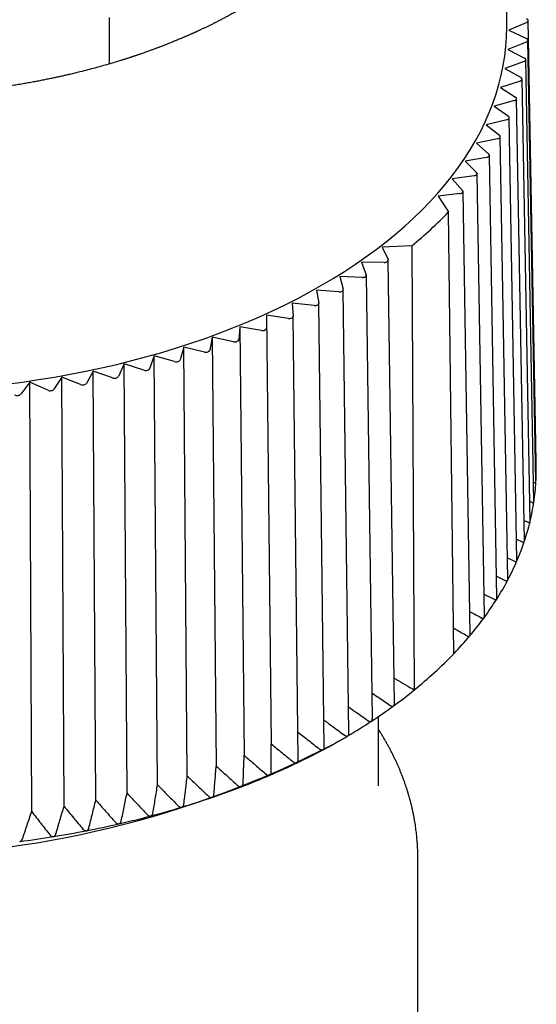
# Model space of a CAD drawing. Header units: millimetres. Extents: x 8 to 313, y 12 to 206.
# Tile 12 of 21: x 288 to 301, y 61 to 86. Entities that reach past the tile are written whole.
import ezdxf

# ---------------------------------------------------------------- set-up
doc = ezdxf.new("R2010")
doc.units = ezdxf.units.MM

msp = doc.modelspace()

# ---------------------------------------------------------------- linework, layer by layer
at = {"color": 7, "linetype": 'Continuous', "lineweight": 30}
for p, q in [((299.887, 85.692), (299.829, 91.166)), ((289.818, 85.886), (289.816, 84.71)), ((300.395, 85.766), (299.943, 85.565)), ((299.943, 85.565), (300.39, 85.36)), ((300.635, 74.628), (300.434, 85.813)), ((300.628, 74.125), (300.427, 85.316)), ((300.384, 85.267), (299.915, 85.08)), ((299.915, 85.08), (300.342, 84.862)), ((300.576, 73.623), (300.376, 84.819)), ((300.328, 84.77), (299.843, 84.597)), ((299.843, 84.597), (300.25, 84.366)), ((300.478, 73.124), (300.28, 84.325)), ((300.227, 84.274), (299.727, 84.116)), ((299.727, 84.116), (300.112, 83.873)), ((300.335, 72.628), (300.138, 83.835)), ((300.082, 83.782), (299.567, 83.64)), ((299.567, 83.64), (299.93, 83.385)), ((300.148, 72.137), (299.953, 83.349)), ((299.892, 83.295), (299.365, 83.169)), ((299.365, 83.169), (299.704, 82.904)), ((299.916, 71.654), (299.724, 82.87)), ((299.658, 82.815), (299.12, 82.704)), ((299.12, 82.704), (299.435, 82.43)), ((299.38, 82.343), (298.834, 82.248)), ((299.64, 71.178), (299.452, 82.398)), ((298.834, 82.248), (299.123, 81.964)), ((299.061, 81.879), (298.506, 81.801)), ((299.322, 70.711), (299.137, 81.936)), ((298.506, 81.801), (298.77, 81.509)), ((298.699, 81.426), (298.148, 81.366)), ((298.148, 81.366), (298.416, 80.963)), ((298.961, 70.254), (298.781, 81.483)), ((298.547, 69.771), (298.416, 80.963)), ((297.483, 80.105), (296.737, 80.07)), ((297.483, 80.105), (297.548, 68.852)), ((296.737, 80.07), (296.883, 79.757)), ((296.783, 79.684), (296.213, 79.694)), ((296.213, 79.694), (296.332, 79.372)), ((297.043, 68.502), (296.886, 79.742)), ((296.226, 79.303), (295.657, 79.33)), ((295.657, 79.33), (295.747, 79.005)), ((296.485, 68.119), (296.334, 79.361)), ((295.635, 78.938), (295.07, 78.983)), ((295.07, 78.983), (295.13, 78.655)), ((295.892, 67.753), (295.749, 78.996)), ((295.012, 78.593), (294.451, 78.654)), ((294.451, 78.654), (294.482, 78.325)), ((295.266, 67.405), (295.131, 78.65)), ((294.358, 78.266), (293.804, 78.345)), ((293.804, 78.345), (293.805, 78.015)), ((293.804, 78.345), (293.919, 67.487)), ((294.61, 67.077), (294.482, 78.323)), ((293.13, 78.055), (293.1, 77.726)), ((293.676, 77.96), (293.13, 78.055)), ((293.13, 78.055), (293.237, 67.195)), ((292.43, 77.786), (292.371, 77.459)), ((292.967, 77.675), (292.43, 77.786)), ((292.43, 77.786), (292.529, 66.923)), ((291.707, 77.539), (291.618, 77.214)), ((292.233, 77.411), (291.707, 77.539)), ((291.797, 66.672), (291.707, 77.539)), ((290.198, 77.111), (290.051, 76.793)), ((290.698, 76.953), (290.198, 77.111)), ((290.271, 66.24), (290.198, 77.111)), ((290.962, 77.314), (290.844, 76.991)), ((291.476, 77.17), (290.962, 77.314)), ((291.044, 66.445), (290.962, 77.314)), ((289.416, 76.932), (289.241, 76.619)), ((289.902, 76.759), (289.416, 76.932)), ((289.481, 66.059), (289.416, 76.932)), ((287.811, 76.647), (287.579, 76.345)), ((288.261, 76.445), (287.811, 76.647)), ((287.856, 65.77), (287.811, 76.647)), ((288.62, 76.777), (288.416, 76.47)), ((289.089, 76.589), (288.62, 76.777)), ((288.675, 65.902), (288.62, 76.777)), ((300.635, 74.628), (300.635, 74.628)), ((300.567, 74.117), (300.584, 74.11)), ((300.628, 74.123), (300.628, 74.125)), ((300.469, 73.631), (300.528, 73.606)), ((300.576, 73.617), (300.576, 73.623)), ((300.326, 73.148), (300.426, 73.105)), ((300.139, 72.67), (300.278, 72.607)), ((299.907, 72.199), (300.086, 72.114)), ((299.631, 71.735), (299.849, 71.628)), ((299.312, 71.281), (299.568, 71.15)), ((296.637, 66.421), (296.637, 68.177)), ((296.46, 68.059), (296.456, 68.056)), ((295.521, 67.489), (295.733, 67.612)), ((294.581, 67.005), (294.574, 67.002)), ((293.883, 66.689), (293.885, 66.69)), ((291.658, 65.882), (291.659, 65.882)), ((290.871, 65.659), (290.872, 65.659)), ((290.064, 65.46), (290.066, 65.46)), ((288.403, 65.136), (288.405, 65.137)), ((289.241, 65.286), (289.243, 65.286)), ((287.553, 65.013), (287.554, 65.013)), ((297.637, 60.002), (297.637, 64.59))]:
    msp.add_line(p, q, dxfattribs=at)
at = {"color": 7, "linetype": 'Continuous', "lineweight": 30, "flags": 128}
for points in [[(295.201, 79.103), (295.493, 79.277), (295.778, 79.454), (296.054, 79.636), (296.322, 79.822), (296.581, 80.012), (296.832, 80.205), (297.073, 80.403), (297.306, 80.604), (297.53, 80.808), (297.744, 81.016), (297.949, 81.227), (298.144, 81.441), (298.329, 81.658), (298.504, 81.878), (298.67, 82.1), (298.825, 82.324), (298.97, 82.551), (299.104, 82.78), (299.229, 83.011), (299.342, 83.244), (299.445, 83.478), (299.538, 83.714), (299.62, 83.951), (299.69, 84.19), (299.751, 84.429), (299.8, 84.669), (299.838, 84.91), (299.866, 85.151), (299.882, 85.393), (299.887, 85.635), (299.887, 85.692)], [(287.214, 76.6), (287.623, 76.653), (288.029, 76.713), (288.432, 76.778), (288.832, 76.85), (289.228, 76.928), (289.621, 77.011), (290.01, 77.101), (290.395, 77.197), (290.776, 77.298), (291.151, 77.405), (291.522, 77.517), (291.887, 77.635), (292.247, 77.759), (292.602, 77.888), (292.95, 78.022), (293.292, 78.162), (293.628, 78.307), (293.957, 78.456), (294.279, 78.611), (294.594, 78.77), (294.901, 78.935), (295.201, 79.103)]]:
    msp.add_lwpolyline(points, dxfattribs=at)
at = {"color": 7, "linetype": 'Continuous', "lineweight": 30}
for centre, radius, start, end in [((290.612, 88.521), 10.864, 309.2314, 315.919), ((295.052, 74.448), 5.585, 356.665, 1.8492), ((294.993, 74.452), 5.644, 351.5005, 356.6484), ((294.844, 74.475), 5.796, 346.4265, 351.4845), ((294.607, 74.533), 6.04, 341.4908, 346.4116), ((294.286, 74.64), 6.378, 336.7318, 341.4772), ((293.889, 74.811), 6.81, 332.1776, 336.7196), ((293.422, 75.058), 7.339, 327.8454, 332.1667), ((292.894, 75.39), 7.962, 323.7433, 327.8359), ((292.314, 75.815), 8.681, 319.8714, 323.735), ((291.694, 76.338), 9.492, 316.2208, 319.8641), ((290.665, 77.347), 10.933, 309.0167, 316.1337), ((289.607, 78.621), 12.589, 306.0909, 309.1096), ((288.938, 79.538), 13.724, 303.2394, 306.0861), ((288.283, 80.537), 14.918, 300.5419, 303.218), ((287.66, 81.593), 16.145, 297.9923, 300.5373), ((283.887, 89.871), 25.225, 242.5352, 297.4648), ((287.07, 82.702), 17.401, 295.5727, 297.9794), ((286.517, 83.856), 18.681, 293.228, 295.5458), ((286.016, 85.023), 19.951, 291.006, 293.2243), ((285.568, 86.189), 21.199, 288.872, 291.0024), ((285.176, 87.334), 22.41, 286.8157, 288.8686), ((284.842, 88.44), 23.565, 284.827, 286.8123), ((284.565, 89.486), 24.647, 282.897, 284.8237), ((284.343, 90.453), 25.64, 281.0171, 282.8937), ((284.05, 92.083), 27.296, 277.3763, 279.1762), ((284.173, 91.324), 26.527, 279.1793, 281.0139)]:
    msp.add_arc(centre, radius, start, end, dxfattribs=at)
for centre, ratio, start_param, end_param in [((300.334, 85.812), 0.577226, 5.369384, 7.234368), ((300.327, 85.315), 0.577226, 5.317035, 7.182019), ((300.276, 84.819), 0.577227, 5.264687, 7.12967), ((300.18, 84.325), 0.577228, 5.212338, 7.077321), ((300.038, 83.834), 0.57723, 5.159988, 7.024972), ((299.853, 83.349), 0.577233, 5.107639, 6.972622), ((299.624, 82.869), 0.577236, 5.055288, 6.920272), ((299.352, 82.398), 0.57724, 5.002938, 6.867921), ((299.037, 81.935), 0.577245, 4.950586, 6.81557), ((298.681, 81.482), 0.577249, 4.898233, 6.763217), ((296.786, 79.742), 0.577273, 4.681334, 6.546318), ((296.234, 79.36), 0.57728, 4.628976, 6.49396), ((295.649, 78.996), 0.577286, 4.576617, 6.441601), ((295.031, 78.649), 0.577293, 4.524257, 6.38924), ((294.382, 78.322), 0.577299, 4.471895, 6.336879), ((293.705, 78.015), 0.577306, 4.419533, 6.284517), ((293.001, 77.729), 0.577312, 4.367169, 6.232153), ((292.271, 77.465), 0.577317, 4.314805, 6.179788), ((291.519, 77.222), 0.577323, 4.262439, 6.127422), ((290.746, 77.003), 0.577328, 4.210072, 6.075056), ((289.146, 76.637), 0.577337, 4.105336, 5.97032), ((289.954, 76.808), 0.577333, 4.157704, 6.022688), ((287.488, 76.369), 0.577344, 4.000597, 5.865581), ((288.323, 76.49), 0.577341, 4.052967, 5.91795)]:
    msp.add_ellipse(centre, major_axis=(0.1, 0), ratio=ratio, start_param=start_param, end_param=end_param, dxfattribs=at)
for points, knots in [([(296.885, 91.225), (296.885, 91.221), (296.885, 91.215), (296.884, 91.201), (296.884, 91.185), (296.884, 91.167), (296.883, 91.147), (296.882, 91.126), (296.882, 91.103), (296.881, 91.082), (296.88, 91.062), (296.879, 91.044), (296.878, 91.029), (296.877, 91.014), (296.876, 91.003), (296.876, 90.995), (296.875, 90.989), (296.875, 90.983), (296.875, 90.979), (296.874, 90.974), (296.874, 90.969), (296.873, 90.962), (296.873, 90.953), (296.872, 90.942), (296.871, 90.93), (296.87, 90.917), (296.869, 90.905), (296.867, 90.886), (296.865, 90.862), (296.862, 90.835), (296.86, 90.813), (296.858, 90.794), (296.856, 90.777), (296.854, 90.762), (296.852, 90.75), (296.851, 90.74), (296.85, 90.733), (296.849, 90.727), (296.849, 90.722), (296.848, 90.717), (296.847, 90.71), (296.846, 90.702), (296.845, 90.692), (296.842, 90.678), (296.84, 90.66), (296.837, 90.639), (296.834, 90.619), (296.831, 90.599), (296.827, 90.576), (296.822, 90.549), (296.817, 90.518), (296.811, 90.489), (296.806, 90.461), (296.801, 90.436), (296.796, 90.414), (296.792, 90.395), (296.788, 90.373), (296.782, 90.351), (296.778, 90.33), (296.774, 90.313), (296.771, 90.299), (296.767, 90.286), (296.764, 90.273), (296.762, 90.263), (296.76, 90.254), (296.758, 90.247), (296.756, 90.241), (296.755, 90.235), (296.753, 90.229), (296.751, 90.22), (296.749, 90.21), (296.746, 90.199), (296.742, 90.186), (296.738, 90.171), (296.734, 90.156), (296.73, 90.14), (296.725, 90.124), (296.721, 90.108), (296.717, 90.093), (296.712, 90.078), (296.708, 90.063), (296.703, 90.047), (296.699, 90.032), (296.694, 90.017), (296.69, 90.004), (296.687, 89.993), (296.684, 89.985), (296.682, 89.979), (296.68, 89.972), (296.678, 89.966), (296.675, 89.957), (296.672, 89.947), (296.668, 89.935), (296.663, 89.921), (296.659, 89.907), (296.653, 89.892), (296.648, 89.877), (296.641, 89.856), (296.632, 89.829), (296.622, 89.801), (296.614, 89.778), (296.607, 89.761), (296.601, 89.744), (296.595, 89.728), (296.589, 89.714), (296.585, 89.702), (296.581, 89.692), (296.577, 89.683), (296.575, 89.677), (296.573, 89.672), (296.571, 89.668), (296.569, 89.662), (296.566, 89.655), (296.563, 89.646), (296.558, 89.635), (296.553, 89.622), (296.547, 89.608), (296.541, 89.593), (296.533, 89.574), (296.523, 89.55), (296.511, 89.522), (296.499, 89.494), (296.488, 89.471), (296.48, 89.452), (296.473, 89.438), (296.467, 89.424), (296.462, 89.412), (296.457, 89.402), (296.452, 89.391), (296.446, 89.38), (296.44, 89.366), (296.432, 89.349), (296.423, 89.331), (296.413, 89.311), (296.401, 89.287), (296.387, 89.257), (296.369, 89.223), (296.354, 89.194), (296.342, 89.171), (296.334, 89.155), (296.327, 89.142), (296.321, 89.132), (296.317, 89.123), (296.313, 89.117), (296.31, 89.111), (296.306, 89.104), (296.301, 89.095), (296.295, 89.084), (296.288, 89.072), (296.275, 89.048), (296.255, 89.013), (296.23, 88.968), (296.209, 88.933), (296.192, 88.905), (296.181, 88.887), (296.17, 88.869), (296.161, 88.854), (296.153, 88.841), (296.147, 88.832), (296.143, 88.825), (296.139, 88.819), (296.136, 88.814), (296.133, 88.809), (296.129, 88.803), (296.124, 88.796), (296.119, 88.787), (296.112, 88.777), (296.105, 88.766), (296.098, 88.754), (296.09, 88.743), (296.074, 88.717), (296.047, 88.677), (296.011, 88.623), (295.982, 88.581), (295.962, 88.552), (295.949, 88.535), (295.937, 88.518), (295.926, 88.503), (295.916, 88.489), (295.908, 88.477), (295.898, 88.464), (295.888, 88.449), (295.875, 88.431), (295.86, 88.411), (295.843, 88.389), (295.825, 88.366), (295.804, 88.338), (295.779, 88.306), (295.755, 88.275), (295.735, 88.249), (295.719, 88.23), (295.705, 88.212), (295.692, 88.196), (295.682, 88.183), (295.673, 88.173), (295.666, 88.165), (295.661, 88.159), (295.657, 88.154), (295.653, 88.149), (295.647, 88.142), (295.64, 88.134), (295.632, 88.123), (295.622, 88.112), (295.612, 88.1), (295.602, 88.088), (295.591, 88.075), (295.575, 88.057), (295.554, 88.031), (295.526, 88), (295.498, 87.968), (295.468, 87.934), (295.437, 87.9), (295.411, 87.872), (295.392, 87.851), (295.38, 87.838), (295.37, 87.828), (295.361, 87.818), (295.354, 87.811), (295.348, 87.804), (295.344, 87.8), (295.339, 87.795), (295.334, 87.789), (295.327, 87.782), (295.319, 87.773), (295.309, 87.763), (295.298, 87.752), (295.287, 87.74), (295.273, 87.726), (295.259, 87.711), (295.24, 87.692), (295.217, 87.669), (295.189, 87.64), (295.16, 87.612), (295.132, 87.584), (295.105, 87.558), (295.079, 87.532), (295.052, 87.507), (295.03, 87.486), (295.012, 87.469), (294.999, 87.457), (294.986, 87.445), (294.974, 87.434), (294.964, 87.425), (294.957, 87.418), (294.952, 87.413), (294.947, 87.409), (294.943, 87.405), (294.938, 87.4), (294.932, 87.395), (294.926, 87.389), (294.917, 87.381), (294.906, 87.372), (294.894, 87.36), (294.879, 87.347), (294.863, 87.333), (294.828, 87.301), (294.772, 87.252), (294.713, 87.201), (294.67, 87.165), (294.643, 87.142), (294.617, 87.12), (294.591, 87.098), (294.567, 87.079), (294.544, 87.06), (294.524, 87.044), (294.506, 87.029), (294.49, 87.016), (294.476, 87.006), (294.465, 86.996), (294.455, 86.989), (294.446, 86.982), (294.438, 86.975), (294.428, 86.968), (294.418, 86.959), (294.405, 86.949), (294.39, 86.937), (294.372, 86.923), (294.352, 86.908), (294.33, 86.891), (294.306, 86.873), (294.28, 86.853), (294.252, 86.832), (294.221, 86.808), (294.187, 86.783), (294.15, 86.756), (294.11, 86.727), (294.067, 86.696), (294.021, 86.664), (293.984, 86.637), (293.956, 86.617), (293.938, 86.605), (293.921, 86.594), (293.906, 86.583), (293.894, 86.575), (293.883, 86.567), (293.874, 86.561), (293.868, 86.557), (293.863, 86.554), (293.858, 86.551), (293.854, 86.548), (293.849, 86.544), (293.842, 86.539), (293.831, 86.532), (293.816, 86.522), (293.799, 86.51), (293.779, 86.497), (293.755, 86.481), (293.727, 86.463), (293.697, 86.443), (293.666, 86.423), (293.635, 86.403), (293.605, 86.383), (293.574, 86.363), (293.544, 86.344), (293.51, 86.323), (293.474, 86.3), (293.435, 86.276), (293.395, 86.252), (293.357, 86.228), (293.318, 86.205), (293.28, 86.182), (293.244, 86.161), (293.213, 86.143), (293.185, 86.127), (293.161, 86.112), (293.138, 86.099), (293.119, 86.088), (293.102, 86.079), (293.088, 86.071), (293.077, 86.064), (293.069, 86.06), (293.062, 86.056), (293.053, 86.051), (293.043, 86.045), (293.03, 86.038), (293.016, 86.03), (293.001, 86.022), (292.984, 86.012), (292.966, 86.002), (292.923, 85.978), (292.857, 85.942), (292.772, 85.896), (292.691, 85.853), (292.613, 85.812), (292.532, 85.771), (292.456, 85.733), (292.383, 85.697), (292.315, 85.664), (292.258, 85.636), (292.211, 85.614), (292.178, 85.598), (292.146, 85.583), (292.116, 85.569), (292.088, 85.556), (292.063, 85.544), (292.041, 85.534), (292.021, 85.525), (292.003, 85.517), (291.989, 85.51), (291.979, 85.506), (291.972, 85.503), (291.968, 85.501), (291.963, 85.498), (291.954, 85.495), (291.942, 85.489), (291.926, 85.482), (291.906, 85.473), (291.882, 85.462), (291.854, 85.45), (291.825, 85.437), (291.795, 85.424), (291.766, 85.411), (291.736, 85.398), (291.706, 85.385), (291.676, 85.373), (291.622, 85.35), (291.544, 85.317), (291.444, 85.275), (291.353, 85.239), (291.273, 85.207), (291.202, 85.179), (291.132, 85.152), (291.062, 85.126), (290.991, 85.099), (290.918, 85.072), (290.833, 85.041), (290.736, 85.006), (290.651, 84.977), (290.592, 84.956), (290.559, 84.945), (290.529, 84.935), (290.501, 84.925), (290.478, 84.918), (290.458, 84.911), (290.442, 84.906), (290.427, 84.901), (290.415, 84.897), (290.405, 84.893), (290.398, 84.891), (290.392, 84.889), (290.387, 84.887), (290.381, 84.885), (290.371, 84.882), (290.356, 84.877), (290.335, 84.87), (290.31, 84.862), (290.281, 84.853), (290.251, 84.843), (290.22, 84.833), (290.189, 84.823), (290.157, 84.813), (290.124, 84.803), (290.048, 84.779), (289.926, 84.742), (289.758, 84.693), (289.588, 84.644), (289.411, 84.596), (289.228, 84.548), (289.037, 84.5), (288.878, 84.462), (288.752, 84.432), (288.658, 84.411), (288.562, 84.389), (288.463, 84.368), (288.357, 84.345), (288.243, 84.322), (288.121, 84.297), (287.996, 84.273), (287.866, 84.249), (287.733, 84.225), (287.595, 84.201), (287.454, 84.177), (287.311, 84.155), (287.167, 84.133), (287.022, 84.111), (286.873, 84.091), (286.72, 84.071), (286.564, 84.051), (286.407, 84.033), (286.25, 84.016), (286.092, 84), (285.932, 83.985), (285.768, 83.97), (285.61, 83.958), (285.459, 83.947), (285.315, 83.937), (285.169, 83.928), (285.021, 83.92), (284.871, 83.913), (284.713, 83.907), (284.548, 83.902), (284.377, 83.897), (284.208, 83.894), (284.038, 83.893), (283.866, 83.892), (283.692, 83.893), (283.522, 83.895), (283.355, 83.898), (283.191, 83.903), (283.034, 83.908), (282.882, 83.914), (282.737, 83.921), (282.594, 83.929), (282.455, 83.937), (282.313, 83.947), (282.169, 83.957), (282.024, 83.969), (281.882, 83.981), (281.744, 83.994), (281.609, 84.007), (281.478, 84.021), (281.351, 84.035), (281.229, 84.049), (281.11, 84.064), (280.991, 84.079), (280.87, 84.095), (280.746, 84.113), (280.619, 84.131), (280.482, 84.152), (280.334, 84.175), (280.174, 84.202), (280.012, 84.23), (279.852, 84.259), (279.695, 84.289), (279.542, 84.32), (279.386, 84.352), (279.228, 84.386), (279.067, 84.422), (278.904, 84.46), (278.739, 84.5), (278.602, 84.534), (278.493, 84.562), (278.413, 84.583), (278.336, 84.604), (278.261, 84.624), (278.189, 84.644), (278.116, 84.664), (278.044, 84.685), (277.971, 84.706), (277.903, 84.726), (277.838, 84.746), (277.777, 84.764), (277.72, 84.781), (277.668, 84.798), (277.619, 84.813), (277.575, 84.827), (277.535, 84.84), (277.502, 84.85), (277.474, 84.859), (277.451, 84.867), (277.431, 84.873), (277.414, 84.879), (277.398, 84.884), (277.387, 84.888), (277.378, 84.89), (277.372, 84.893), (277.363, 84.895), (277.353, 84.899), (277.339, 84.903), (277.321, 84.909), (277.298, 84.917), (277.27, 84.927), (277.237, 84.938), (277.201, 84.95), (277.16, 84.964), (277.116, 84.979), (277.069, 84.996), (277.02, 85.013), (276.944, 85.041), (276.843, 85.077), (276.714, 85.125), (276.583, 85.175), (276.449, 85.228), (276.319, 85.281), (276.214, 85.324), (276.137, 85.356), (276.085, 85.378), (276.037, 85.399), (275.993, 85.418), (275.951, 85.436), (275.913, 85.453), (275.882, 85.467), (275.856, 85.479), (275.836, 85.488), (275.818, 85.496), (275.805, 85.502), (275.796, 85.506), (275.788, 85.51), (275.779, 85.514), (275.768, 85.519), (275.75, 85.527), (275.725, 85.538), (275.692, 85.554), (275.656, 85.57), (275.617, 85.588), (275.576, 85.608), (275.531, 85.629), (275.484, 85.652), (275.435, 85.676), (275.384, 85.7), (275.333, 85.726), (275.274, 85.755), (275.209, 85.788), (275.138, 85.825), (275.078, 85.856), (275.031, 85.881), (274.996, 85.9), (274.96, 85.919), (274.925, 85.938), (274.889, 85.958), (274.853, 85.978), (274.817, 85.997), (274.785, 86.015), (274.761, 86.029), (274.744, 86.038), (274.734, 86.044), (274.725, 86.049), (274.718, 86.053), (274.713, 86.056), (274.709, 86.058), (274.705, 86.06), (274.697, 86.065), (274.688, 86.07), (274.674, 86.078), (274.658, 86.087), (274.637, 86.099), (274.613, 86.113), (274.588, 86.128), (274.535, 86.158), (274.462, 86.202), (274.368, 86.259), (274.289, 86.308), (274.219, 86.352), (274.159, 86.39), (274.102, 86.427), (274.048, 86.462), (274.007, 86.489), (273.979, 86.508), (273.964, 86.518), (273.951, 86.527), (273.94, 86.535), (273.93, 86.541), (273.923, 86.546), (273.918, 86.55), (273.912, 86.553), (273.906, 86.558), (273.896, 86.564), (273.885, 86.572), (273.873, 86.58), (273.86, 86.589), (273.847, 86.598), (273.833, 86.608), (273.814, 86.621), (273.79, 86.638), (273.76, 86.659), (273.729, 86.681), (273.697, 86.704), (273.664, 86.728), (273.631, 86.751), (273.582, 86.788), (273.515, 86.837), (273.453, 86.885), (273.412, 86.916), (273.393, 86.932), (273.375, 86.945), (273.36, 86.957), (273.347, 86.967), (273.336, 86.976), (273.328, 86.982), (273.322, 86.987), (273.317, 86.991), (273.313, 86.994), (273.307, 86.999), (273.299, 87.005), (273.289, 87.013), (273.277, 87.023), (273.262, 87.035), (273.245, 87.049), (273.227, 87.064), (273.196, 87.089), (273.154, 87.124), (273.102, 87.167), (273.053, 87.209), (273.006, 87.249), (272.961, 87.289), (272.916, 87.328), (272.882, 87.359), (272.857, 87.382), (272.843, 87.395), (272.83, 87.406), (272.821, 87.415), (272.813, 87.422), (272.807, 87.428), (272.801, 87.434), (272.792, 87.441), (272.783, 87.45), (272.771, 87.461), (272.758, 87.473), (272.744, 87.487), (272.729, 87.501), (272.709, 87.52), (272.685, 87.543), (272.658, 87.57), (272.632, 87.594), (272.609, 87.617), (272.588, 87.638), (272.569, 87.657), (272.552, 87.675), (272.535, 87.691), (272.52, 87.707), (272.505, 87.723), (272.489, 87.738), (272.474, 87.755), (272.459, 87.77), (272.447, 87.783), (272.437, 87.794), (272.429, 87.801), (272.423, 87.808), (272.416, 87.815), (272.409, 87.824), (272.398, 87.834), (272.386, 87.848), (272.371, 87.864), (272.354, 87.882), (272.336, 87.902), (272.317, 87.923), (272.289, 87.954), (272.252, 87.996), (272.217, 88.036), (272.193, 88.064), (272.18, 88.08), (272.167, 88.095), (272.156, 88.108), (272.146, 88.12), (272.137, 88.13), (272.129, 88.14), (272.121, 88.15), (272.112, 88.16), (272.102, 88.173), (272.089, 88.189), (272.074, 88.208), (272.045, 88.243), (272.004, 88.295), (271.953, 88.361), (271.918, 88.408), (271.897, 88.436), (271.889, 88.447), (271.881, 88.458), (271.875, 88.466), (271.869, 88.474), (271.865, 88.479), (271.862, 88.484), (271.859, 88.488), (271.855, 88.493), (271.851, 88.499), (271.845, 88.508), (271.837, 88.519), (271.827, 88.533), (271.815, 88.549), (271.799, 88.572), (271.779, 88.6), (271.757, 88.634), (271.735, 88.666), (271.717, 88.692), (271.703, 88.714), (271.692, 88.73), (271.682, 88.746), (271.673, 88.76), (271.665, 88.773), (271.658, 88.784), (271.652, 88.793), (271.647, 88.801), (271.641, 88.81), (271.635, 88.821), (271.627, 88.833), (271.619, 88.846), (271.607, 88.866), (271.591, 88.892), (271.572, 88.923), (271.554, 88.953), (271.536, 88.984), (271.519, 89.015), (271.502, 89.044), (271.489, 89.067), (271.48, 89.085), (271.473, 89.097), (271.466, 89.109), (271.461, 89.119), (271.456, 89.127), (271.452, 89.136), (271.446, 89.146), (271.44, 89.158), (271.432, 89.172), (271.425, 89.186), (271.417, 89.201), (271.409, 89.217), (271.4, 89.235), (271.39, 89.255), (271.379, 89.276), (271.369, 89.297), (271.358, 89.319), (271.348, 89.339), (271.339, 89.357), (271.333, 89.371), (271.326, 89.384), (271.322, 89.394), (271.318, 89.402), (271.316, 89.407), (271.314, 89.411), (271.312, 89.416), (271.31, 89.421), (271.307, 89.426), (271.304, 89.434), (271.299, 89.443), (271.294, 89.454), (271.289, 89.467), (271.281, 89.483), (271.272, 89.503), (271.263, 89.525), (271.254, 89.546), (271.246, 89.564), (271.239, 89.581), (271.232, 89.597), (271.226, 89.611), (271.221, 89.625), (271.216, 89.637), (271.211, 89.648), (271.207, 89.66), (271.202, 89.672), (271.197, 89.685), (271.191, 89.7), (271.184, 89.717), (271.178, 89.735), (271.171, 89.753), (271.164, 89.772), (271.157, 89.792), (271.149, 89.812), (271.141, 89.835), (271.133, 89.858), (271.125, 89.88), (271.118, 89.901), (271.112, 89.921), (271.106, 89.938), (271.1, 89.955), (271.095, 89.972), (271.09, 89.988), (271.085, 90.005), (271.079, 90.024), (271.072, 90.046), (271.065, 90.069), (271.058, 90.094), (271.051, 90.119), (271.044, 90.144), (271.038, 90.167), (271.032, 90.188), (271.027, 90.206), (271.023, 90.222), (271.019, 90.237), (271.016, 90.25), (271.014, 90.261), (271.011, 90.271), (271.008, 90.282), (271.006, 90.293), (271.003, 90.305), (271, 90.318), (270.996, 90.333), (270.993, 90.35), (270.988, 90.369), (270.984, 90.387), (270.981, 90.403), (270.978, 90.417), (270.975, 90.43), (270.973, 90.441), (270.972, 90.449), (270.97, 90.455), (270.969, 90.46), (270.968, 90.465), (270.967, 90.472), (270.966, 90.48), (270.964, 90.49), (270.961, 90.502), (270.959, 90.515), (270.956, 90.533), (270.952, 90.554), (270.948, 90.576), (270.945, 90.597), (270.942, 90.615), (270.939, 90.631), (270.937, 90.645), (270.935, 90.657), (270.934, 90.669), (270.932, 90.68), (270.931, 90.69), (270.929, 90.701), (270.927, 90.713), (270.926, 90.726), (270.924, 90.742), (270.921, 90.759), (270.918, 90.788), (270.914, 90.827), (270.91, 90.866), (270.907, 90.893), (270.906, 90.908), (270.905, 90.922), (270.904, 90.935), (270.903, 90.946), (270.902, 90.956), (270.901, 90.966), (270.9, 90.975), (270.9, 90.986), (270.899, 90.998), (270.898, 91.012), (270.897, 91.028), (270.896, 91.046), (270.895, 91.066), (270.894, 91.087), (270.893, 91.11), (270.892, 91.134), (270.892, 91.157), (270.891, 91.177), (270.891, 91.196), (270.89, 91.211), (270.89, 91.22), (270.89, 91.225)], [0, 0, 0, 0, 0.000598, 0.001252, 0.001966, 0.002748, 0.003596, 0.004513, 0.005497, 0.006548, 0.007329, 0.0081, 0.008792, 0.009403, 0.009934, 0.010239, 0.010508, 0.010744, 0.010945, 0.011114, 0.011326, 0.011643, 0.01205, 0.012547, 0.013111, 0.013667, 0.014212, 0.014744, 0.016145, 0.017454, 0.018333, 0.019165, 0.019931, 0.020607, 0.021193, 0.021554, 0.02187, 0.022139, 0.022362, 0.022557, 0.022825, 0.023187, 0.023643, 0.024193, 0.025117, 0.026044, 0.026942, 0.02781, 0.028648, 0.030074, 0.031433, 0.032729, 0.033972, 0.035173, 0.036034, 0.036918, 0.037838, 0.038858, 0.039984, 0.040575, 0.041192, 0.04182, 0.042378, 0.042854, 0.043247, 0.043559, 0.043788, 0.044019, 0.044316, 0.044687, 0.045133, 0.045654, 0.046249, 0.046878, 0.047572, 0.048289, 0.049013, 0.049743, 0.050412, 0.051086, 0.051766, 0.052451, 0.053142, 0.053837, 0.05449, 0.054919, 0.055273, 0.055554, 0.055804, 0.056108, 0.05647, 0.05689, 0.057452, 0.058092, 0.058778, 0.059454, 0.06012, 0.060775, 0.062279, 0.063724, 0.064546, 0.065348, 0.066127, 0.066839, 0.06747, 0.068009, 0.06847, 0.068851, 0.069153, 0.069313, 0.069509, 0.069771, 0.070101, 0.070498, 0.070963, 0.071596, 0.072254, 0.072896, 0.073521, 0.074879, 0.07615, 0.07738, 0.078628, 0.079289, 0.079956, 0.080582, 0.081133, 0.081608, 0.08201, 0.082553, 0.083197, 0.083941, 0.084786, 0.085691, 0.086622, 0.088139, 0.08972, 0.091365, 0.092166, 0.092863, 0.093457, 0.093946, 0.094332, 0.094615, 0.094852, 0.095173, 0.095579, 0.096068, 0.096641, 0.09729, 0.099397, 0.101443, 0.103425, 0.104339, 0.105235, 0.106053, 0.106768, 0.10738, 0.107754, 0.108075, 0.108344, 0.108561, 0.108763, 0.109043, 0.109405, 0.109808, 0.110281, 0.11081, 0.111348, 0.11189, 0.112434, 0.114948, 0.117504, 0.120003, 0.120829, 0.121647, 0.12244, 0.123162, 0.123811, 0.124385, 0.124889, 0.125611, 0.12645, 0.127405, 0.128465, 0.129587, 0.13077, 0.132424, 0.134183, 0.135146, 0.136118, 0.13699, 0.137714, 0.138333, 0.138846, 0.139255, 0.139502, 0.139694, 0.139936, 0.140255, 0.140662, 0.141149, 0.141717, 0.142314, 0.142908, 0.143498, 0.144086, 0.14563, 0.147153, 0.148699, 0.150317, 0.152008, 0.153771, 0.154446, 0.155057, 0.15559, 0.156045, 0.156423, 0.156723, 0.156945, 0.157142, 0.157412, 0.157765, 0.158201, 0.158719, 0.15926, 0.159869, 0.160546, 0.161286, 0.162028, 0.163433, 0.16477, 0.166272, 0.167677, 0.168985, 0.170222, 0.171483, 0.17278, 0.173403, 0.174034, 0.174672, 0.175253, 0.175735, 0.176048, 0.176298, 0.176486, 0.176663, 0.176886, 0.177156, 0.177471, 0.177832, 0.178352, 0.178944, 0.179609, 0.180348, 0.181125, 0.184535, 0.187846, 0.18904, 0.19022, 0.191387, 0.192521, 0.193572, 0.194519, 0.195384, 0.196166, 0.196864, 0.197417, 0.197899, 0.198306, 0.198644, 0.198996, 0.199391, 0.199827, 0.200306, 0.200991, 0.201747, 0.202574, 0.203472, 0.204441, 0.205494, 0.206653, 0.207918, 0.20929, 0.210768, 0.212353, 0.214045, 0.215843, 0.217747, 0.218442, 0.219146, 0.219797, 0.220369, 0.220861, 0.221273, 0.221605, 0.22184, 0.222013, 0.222177, 0.222346, 0.222521, 0.222708, 0.22318, 0.223749, 0.224416, 0.225179, 0.22604, 0.227116, 0.228271, 0.229421, 0.230564, 0.231699, 0.232826, 0.233946, 0.235057, 0.23649, 0.237909, 0.239315, 0.240708, 0.242089, 0.243456, 0.244776, 0.245832, 0.246794, 0.24766, 0.248432, 0.249109, 0.249692, 0.25018, 0.250573, 0.25082, 0.251051, 0.251312, 0.251679, 0.252154, 0.252604, 0.253121, 0.253704, 0.254355, 0.255041, 0.258069, 0.261036, 0.263635, 0.266192, 0.268825, 0.271571, 0.273696, 0.275885, 0.278137, 0.279221, 0.28031, 0.281335, 0.282281, 0.283148, 0.283935, 0.284643, 0.285271, 0.28582, 0.286289, 0.286591, 0.286784, 0.286891, 0.287043, 0.287259, 0.287653, 0.288163, 0.28879, 0.289534, 0.290395, 0.291373, 0.292223, 0.29314, 0.294068, 0.294988, 0.295898, 0.2968, 0.299948, 0.302985, 0.30591, 0.308072, 0.310169, 0.312206, 0.314255, 0.316343, 0.318469, 0.320634, 0.323723, 0.326887, 0.327891, 0.328832, 0.329692, 0.33047, 0.331168, 0.331687, 0.332149, 0.332555, 0.332905, 0.333198, 0.333408, 0.33354, 0.333677, 0.333849, 0.334056, 0.334523, 0.335105, 0.335804, 0.336618, 0.337549, 0.338361, 0.339243, 0.340143, 0.341044, 0.341946, 0.346537, 0.351152, 0.355791, 0.360454, 0.365517, 0.370608, 0.375728, 0.378151, 0.380602, 0.383124, 0.385718, 0.388384, 0.391443, 0.394593, 0.397831, 0.401159, 0.404577, 0.408084, 0.411681, 0.415367, 0.418952, 0.422619, 0.426366, 0.430194, 0.434103, 0.438093, 0.441929, 0.445837, 0.449816, 0.453867, 0.45799, 0.461481, 0.465022, 0.468612, 0.472253, 0.475939, 0.479604, 0.483863, 0.488057, 0.492184, 0.496247, 0.50056, 0.504796, 0.508956, 0.513039, 0.517046, 0.520977, 0.524612, 0.52818, 0.53168, 0.535111, 0.538475, 0.542148, 0.545737, 0.549241, 0.55266, 0.555994, 0.559244, 0.562409, 0.565489, 0.568389, 0.571361, 0.574407, 0.577528, 0.580722, 0.583991, 0.587938, 0.591989, 0.596142, 0.600398, 0.604286, 0.608255, 0.612306, 0.61644, 0.620655, 0.624952, 0.629331, 0.633792, 0.635941, 0.638104, 0.640211, 0.642239, 0.644187, 0.646056, 0.648157, 0.650147, 0.652027, 0.653797, 0.655489, 0.657066, 0.658528, 0.659875, 0.661108, 0.662225, 0.663228, 0.663932, 0.664566, 0.665129, 0.665623, 0.666046, 0.666432, 0.666595, 0.666762, 0.666993, 0.667298, 0.667678, 0.668112, 0.66885, 0.669657, 0.670531, 0.671608, 0.672773, 0.674025, 0.675366, 0.676795, 0.678311, 0.68195, 0.685544, 0.689574, 0.693546, 0.697459, 0.701315, 0.702982, 0.704551, 0.70602, 0.70739, 0.70866, 0.709832, 0.710904, 0.711594, 0.712235, 0.712792, 0.713238, 0.713462, 0.713695, 0.713977, 0.714309, 0.714691, 0.715647, 0.71669, 0.717818, 0.719032, 0.720359, 0.721776, 0.723282, 0.724876, 0.72652, 0.728201, 0.729917, 0.732215, 0.734573, 0.736993, 0.738156, 0.739331, 0.740521, 0.741721, 0.742871, 0.744202, 0.745415, 0.74651, 0.747487, 0.747887, 0.748261, 0.748572, 0.748806, 0.748961, 0.749062, 0.749203, 0.74946, 0.749802, 0.750227, 0.750831, 0.751548, 0.752381, 0.753307, 0.754242, 0.757885, 0.761102, 0.764285, 0.766535, 0.768726, 0.770841, 0.772879, 0.77484, 0.77544, 0.776023, 0.776535, 0.776967, 0.77732, 0.777588, 0.77778, 0.777949, 0.778208, 0.778569, 0.779011, 0.779482, 0.779977, 0.780498, 0.781043, 0.781612, 0.782692, 0.78385, 0.785087, 0.786361, 0.787649, 0.788948, 0.790261, 0.793591, 0.797, 0.797893, 0.798708, 0.799433, 0.800068, 0.800613, 0.801069, 0.801388, 0.801642, 0.801829, 0.801995, 0.802238, 0.802561, 0.802964, 0.803499, 0.804131, 0.80486, 0.805679, 0.80651, 0.80886, 0.81112, 0.813291, 0.815375, 0.817416, 0.81943, 0.821418, 0.822171, 0.822845, 0.823433, 0.823936, 0.824209, 0.82446, 0.824771, 0.825157, 0.825619, 0.826156, 0.826769, 0.827457, 0.828213, 0.828963, 0.830368, 0.831681, 0.83292, 0.834064, 0.835114, 0.83607, 0.836931, 0.837722, 0.838493, 0.839244, 0.840063, 0.840859, 0.841631, 0.842376, 0.842799, 0.843175, 0.843504, 0.843813, 0.844184, 0.84475, 0.845422, 0.8462, 0.847084, 0.848073, 0.849107, 0.850136, 0.852682, 0.855197, 0.855981, 0.856753, 0.857464, 0.858107, 0.858683, 0.85919, 0.85963, 0.860079, 0.860583, 0.861142, 0.861958, 0.862861, 0.863787, 0.867007, 0.870297, 0.873172, 0.873734, 0.874285, 0.874774, 0.875192, 0.87553, 0.8758, 0.876004, 0.876186, 0.876419, 0.876706, 0.877047, 0.877603, 0.878261, 0.87902, 0.87988, 0.881494, 0.88305, 0.884546, 0.885984, 0.886779, 0.887555, 0.888303, 0.888974, 0.88956, 0.890061, 0.890478, 0.89082, 0.891231, 0.891716, 0.892275, 0.89291, 0.893616, 0.895033, 0.896456, 0.897884, 0.899317, 0.900735, 0.902073, 0.903324, 0.903932, 0.904518, 0.905053, 0.905512, 0.905894, 0.906202, 0.906698, 0.907284, 0.907961, 0.908577, 0.909252, 0.909987, 0.910802, 0.911703, 0.91269, 0.913629, 0.914635, 0.915708, 0.916371, 0.917053, 0.91766, 0.918153, 0.918441, 0.918668, 0.918845, 0.919038, 0.919264, 0.919523, 0.919813, 0.920266, 0.920779, 0.921353, 0.921979, 0.923055, 0.924054, 0.924975, 0.925818, 0.926597, 0.927296, 0.927937, 0.928539, 0.9291, 0.929614, 0.930096, 0.930627, 0.931229, 0.931917, 0.932678, 0.933495, 0.93433, 0.935183, 0.936053, 0.93694, 0.937987, 0.939055, 0.94008, 0.941027, 0.941897, 0.94269, 0.943409, 0.94416, 0.944886, 0.945626, 0.946478, 0.947445, 0.948527, 0.949655, 0.950774, 0.951886, 0.95299, 0.953851, 0.954676, 0.955417, 0.956074, 0.956646, 0.957098, 0.957555, 0.958037, 0.958546, 0.95908, 0.959642, 0.960278, 0.961033, 0.96189, 0.96285, 0.963463, 0.964108, 0.964692, 0.965177, 0.965511, 0.965774, 0.96598, 0.966219, 0.966508, 0.966845, 0.967306, 0.967836, 0.968434, 0.969088, 0.970202, 0.971219, 0.972139, 0.972963, 0.97364, 0.974234, 0.97478, 0.9753, 0.975797, 0.97627, 0.976718, 0.977234, 0.977834, 0.978519, 0.979287, 0.980133, 0.982319, 0.984562, 0.985279, 0.985971, 0.986598, 0.987158, 0.987652, 0.988104, 0.988495, 0.988916, 0.989384, 0.989898, 0.99046, 0.991184, 0.991976, 0.992835, 0.993762, 0.994756, 0.995816, 0.996838, 0.99776, 0.998617, 0.999363, 1, 1, 1, 1]), ([(300.619, 74.611), (300.621, 74.611), (300.625, 74.611), (300.63, 74.614), (300.633, 74.618), (300.634, 74.623), (300.634, 74.627), (300.635, 74.628)], [0, 0, 0, 0, 0.198475, 0.452315, 0.659804, 0.872989, 1, 1, 1, 1]), ([(300.584, 74.11), (300.589, 74.109), (300.597, 74.106), (300.608, 74.104), (300.615, 74.105), (300.621, 74.108), (300.625, 74.112), (300.627, 74.117), (300.628, 74.121), (300.628, 74.123)], [0, 0, 0, 0, 0.218567, 0.376975, 0.538978, 0.667534, 0.799504, 0.898687, 1, 1, 1, 1]), ([(300.528, 73.606), (300.531, 73.605), (300.537, 73.603), (300.547, 73.6), (300.555, 73.6), (300.563, 73.601), (300.569, 73.604), (300.573, 73.609), (300.575, 73.614), (300.576, 73.617)], [0, 0, 0, 0, 0.139011, 0.279574, 0.429153, 0.582088, 0.707372, 0.836041, 1, 1, 1, 1]), ([(300.426, 73.105), (300.43, 73.103), (300.438, 73.1), (300.448, 73.098), (300.458, 73.097), (300.465, 73.099), (300.472, 73.103), (300.476, 73.108), (300.477, 73.112), (300.477, 73.114)], [0, 0, 0, 0, 0.1696653, 0.3391825, 0.482555, 0.6257723, 0.7705492, 0.9151485, 1, 1, 1, 1]), ([(300.477, 73.114), (300.478, 73.117), (300.479, 73.12), (300.478, 73.123), (300.478, 73.124)], [0, 0, 0, 0, 0.874706, 1, 1, 1, 1]), ([(300.278, 72.607), (300.283, 72.605), (300.293, 72.601), (300.305, 72.599), (300.315, 72.599), (300.322, 72.601), (300.328, 72.605), (300.332, 72.61), (300.333, 72.614), (300.334, 72.615)], [0, 0, 0, 0, 0.198966, 0.39763, 0.534112, 0.670455, 0.808108, 0.945629, 1, 1, 1, 1]), ([(300.334, 72.615), (300.334, 72.617), (300.336, 72.621), (300.335, 72.626), (300.335, 72.628)], [0, 0, 0, 0, 0.644483, 1, 1, 1, 1]), ([(300.086, 72.114), (300.09, 72.113), (300.097, 72.109), (300.108, 72.106), (300.118, 72.105), (300.127, 72.106), (300.134, 72.108), (300.139, 72.112), (300.143, 72.116), (300.144, 72.119), (300.145, 72.12)], [0, 0, 0, 0, 0.151684, 0.303804, 0.455102, 0.584734, 0.714245, 0.832382, 0.950451, 1, 1, 1, 1]), ([(300.145, 72.12), (300.146, 72.123), (300.148, 72.128), (300.148, 72.134), (300.148, 72.137)], [0, 0, 0, 0, 0.510279, 1, 1, 1, 1]), ([(299.849, 71.628), (299.854, 71.626), (299.864, 71.621), (299.877, 71.618), (299.887, 71.618), (299.895, 71.619), (299.902, 71.622), (299.908, 71.626), (299.91, 71.63), (299.912, 71.632)], [0, 0, 0, 0, 0.195769, 0.391258, 0.511412, 0.638117, 0.764707, 0.882378, 1, 1, 1, 1]), ([(299.912, 71.632), (299.913, 71.635), (299.915, 71.64), (299.916, 71.648), (299.916, 71.652), (299.916, 71.654)], [0, 0, 0, 0, 0.420543, 0.855933, 1, 1, 1, 1]), ([(299.568, 71.15), (299.574, 71.147), (299.584, 71.143), (299.598, 71.139), (299.61, 71.138), (299.619, 71.14), (299.626, 71.143), (299.631, 71.147), (299.633, 71.15), (299.634, 71.152)], [0, 0, 0, 0, 0.197607, 0.39492, 0.566619, 0.690656, 0.814588, 0.907302, 1, 1, 1, 1]), ([(299.634, 71.152), (299.636, 71.155), (299.638, 71.16), (299.64, 71.169), (299.64, 71.175), (299.64, 71.178)], [0, 0, 0, 0, 0.357319, 0.727253, 1, 1, 1, 1]), ([(298.952, 70.838), (298.955, 70.836), (299.053, 70.784), (299.15, 70.732), (299.245, 70.681)], [0, 0, 0, 0, 0.0309032, 1, 1, 1, 1]), ([(299.245, 70.681), (299.25, 70.678), (299.261, 70.673), (299.274, 70.669), (299.285, 70.668), (299.293, 70.668), (299.301, 70.67), (299.308, 70.674), (299.312, 70.679), (299.314, 70.681)], [0, 0, 0, 0, 0.197606, 0.394919, 0.508041, 0.6211, 0.742751, 0.864307, 1, 1, 1, 1]), ([(299.314, 70.681), (299.316, 70.683), (299.319, 70.688), (299.321, 70.698), (299.322, 70.706), (299.322, 70.71), (299.322, 70.711)], [0, 0, 0, 0, 0.309977, 0.630896, 0.940561, 1, 1, 1, 1]), ([(298.879, 70.222), (298.784, 70.276), (298.671, 70.339), (298.557, 70.402), (298.54, 70.412)], [0, 0, 0, 0, 0.845513, 1, 1, 1, 1]), ([(298.879, 70.222), (298.885, 70.219), (298.895, 70.214), (298.91, 70.209), (298.922, 70.208), (298.932, 70.208), (298.94, 70.211), (298.947, 70.215), (298.95, 70.218), (298.951, 70.22)], [0, 0, 0, 0, 0.197603, 0.394914, 0.534752, 0.674437, 0.793987, 0.913457, 1, 1, 1, 1]), ([(298.951, 70.22), (298.953, 70.222), (298.957, 70.227), (298.96, 70.237), (298.961, 70.246), (298.961, 70.252), (298.961, 70.254)], [0, 0, 0, 0, 0.272993, 0.555623, 0.828341, 1, 1, 1, 1]), ([(297.034, 69.151), (297.057, 69.138), (297.154, 69.082), (297.325, 68.983), (297.474, 68.896), (297.548, 68.852)], [0, 0, 0, 0, 0.133274, 0.563827, 1, 1, 1, 1]), ([(296.476, 68.772), (296.533, 68.734), (296.689, 68.63), (296.843, 68.525), (296.94, 68.459)], [0, 0, 0, 0, 0.371145, 1, 1, 1, 1]), ([(295.883, 68.422), (295.951, 68.374), (296.115, 68.258), (296.279, 68.142), (296.376, 68.073)], [0, 0, 0, 0, 0.40987, 1, 1, 1, 1]), ([(296.94, 68.459), (296.945, 68.456), (296.956, 68.449), (296.972, 68.443), (296.986, 68.439), (296.997, 68.439), (297.006, 68.44), (297.015, 68.443), (297.02, 68.446), (297.022, 68.447)], [0, 0, 0, 0, 0.1976, 0.394908, 0.537468, 0.679862, 0.784169, 0.888428, 1, 1, 1, 1]), ([(297.022, 68.447), (297.025, 68.45), (297.03, 68.454), (297.036, 68.463), (297.04, 68.473), (297.043, 68.486), (297.044, 68.496), (297.043, 68.502), (297.043, 68.502)], [0, 0, 0, 0, 0.180264, 0.366891, 0.546973, 0.731523, 0.987041, 1, 1, 1, 1]), ([(296.46, 68.059), (296.463, 68.061), (296.468, 68.065), (296.475, 68.074), (296.48, 68.084), (296.483, 68.097), (296.485, 68.108), (296.484, 68.116), (296.484, 68.119)], [0, 0, 0, 0, 0.165757, 0.337365, 0.502955, 0.672653, 0.907609, 1, 1, 1, 1]), ([(295.258, 68.09), (295.335, 68.033), (295.509, 67.905), (295.682, 67.776), (295.778, 67.704)], [0, 0, 0, 0, 0.444106, 1, 1, 1, 1]), ([(296.376, 68.073), (296.382, 68.069), (296.392, 68.062), (296.408, 68.056), (296.422, 68.052), (296.434, 68.051), (296.446, 68.052), (296.452, 68.055), (296.456, 68.056)], [0, 0, 0, 0, 0.207775, 0.420646, 0.570564, 0.72418, 0.859875, 1, 1, 1, 1]), ([(297.637, 64.59), (297.637, 64.61), (297.637, 64.657), (297.636, 64.729), (297.633, 64.807), (297.63, 64.886), (297.625, 64.964), (297.619, 65.043), (297.612, 65.121), (297.604, 65.2), (297.595, 65.278), (297.585, 65.356), (297.574, 65.435), (297.561, 65.513), (297.548, 65.591), (297.533, 65.669), (297.517, 65.747), (297.5, 65.825), (297.482, 65.903), (297.463, 65.981), (297.443, 66.059), (297.421, 66.137), (297.399, 66.215), (297.375, 66.292), (297.35, 66.37), (297.324, 66.447), (297.297, 66.524), (297.269, 66.601), (297.24, 66.678), (297.209, 66.755), (297.178, 66.832), (297.145, 66.909), (297.111, 66.985), (297.076, 67.061), (297.04, 67.138), (297.003, 67.214), (296.965, 67.289), (296.925, 67.365), (296.885, 67.44), (296.843, 67.515), (296.8, 67.59), (296.756, 67.665), (296.711, 67.74), (296.671, 67.803), (296.646, 67.842), (296.637, 67.856)], [0, 0, 0, 0, 0.017747, 0.040751, 0.063762, 0.086784, 0.109819, 0.132867, 0.155932, 0.179015, 0.202117, 0.225242, 0.248391, 0.271566, 0.294768, 0.317999, 0.341261, 0.364557, 0.387887, 0.411253, 0.434657, 0.4581, 0.481584, 0.50511, 0.52868, 0.552294, 0.575955, 0.599663, 0.623419, 0.647224, 0.671079, 0.694986, 0.718944, 0.742954, 0.767018, 0.791135, 0.815305, 0.83953, 0.863809, 0.888142, 0.91253, 0.936972, 0.961468, 0.986018, 1, 1, 1, 1]), ([(294.602, 67.779), (294.688, 67.712), (294.871, 67.571), (295.052, 67.429), (295.147, 67.354)], [0, 0, 0, 0, 0.474747, 1, 1, 1, 1]), ([(295.778, 67.704), (295.783, 67.701), (295.794, 67.693), (295.81, 67.686), (295.824, 67.682), (295.837, 67.681), (295.848, 67.682), (295.857, 67.684), (295.861, 67.687), (295.864, 67.688)], [0, 0, 0, 0, 0.197763, 0.395232, 0.537909, 0.68042, 0.799883, 0.919268, 1, 1, 1, 1]), ([(295.864, 67.688), (295.866, 67.69), (295.872, 67.694), (295.879, 67.702), (295.885, 67.712), (295.889, 67.725), (295.892, 67.738), (295.892, 67.748), (295.892, 67.753)], [0, 0, 0, 0, 0.1531842, 0.3117737, 0.4648043, 0.6216354, 0.8386313, 1, 1, 1, 1]), ([(293.924, 66.769), (293.923, 66.889), (293.922, 67.129), (293.92, 67.368), (293.919, 67.487)], [0, 0, 0, 0, 0.499996, 1, 1, 1, 1]), ([(293.919, 67.487), (294.014, 67.41), (294.203, 67.256), (294.392, 67.101), (294.486, 67.024)], [0, 0, 0, 0, 0.499996, 1, 1, 1, 1]), ([(295.147, 67.354), (295.153, 67.351), (295.163, 67.343), (295.179, 67.335), (295.194, 67.331), (295.206, 67.329), (295.218, 67.329), (295.227, 67.332), (295.232, 67.334), (295.234, 67.335)], [0, 0, 0, 0, 0.199393, 0.39849, 0.542343, 0.686029, 0.806646, 0.927185, 1, 1, 1, 1]), ([(295.237, 67.337), (295.24, 67.339), (295.246, 67.343), (295.254, 67.353), (295.259, 67.363), (295.264, 67.376), (295.266, 67.391), (295.266, 67.401), (295.266, 67.405)], [0, 0, 0, 0, 0.153113, 0.311729, 0.46465, 0.621215, 0.844985, 1, 1, 1, 1]), ([(293.211, 66.477), (293.216, 66.596), (293.224, 66.836), (293.233, 67.075), (293.237, 67.195)], [0, 0, 0, 0, 0.499996, 1, 1, 1, 1]), ([(293.237, 67.195), (293.33, 67.115), (293.517, 66.955), (293.702, 66.794), (293.795, 66.714)], [0, 0, 0, 0, 0.499996, 1, 1, 1, 1]), ([(295.237, 67.337), (295.236, 67.336), (295.235, 67.336), (295.234, 67.335), (295.234, 67.335)], [0, 0, 0, 0, 0.629578, 1, 1, 1, 1]), ([(292.473, 66.206), (292.482, 66.325), (292.501, 66.565), (292.52, 66.803), (292.529, 66.923)], [0, 0, 0, 0, 0.499996, 1, 1, 1, 1]), ([(292.529, 66.923), (292.621, 66.84), (292.804, 66.675), (292.986, 66.508), (293.078, 66.425)], [0, 0, 0, 0, 0.499996, 1, 1, 1, 1]), ([(294.486, 67.024), (294.491, 67.02), (294.502, 67.012), (294.518, 67.004), (294.532, 66.999), (294.545, 66.997), (294.557, 66.997), (294.566, 66.999), (294.572, 67.001), (294.574, 67.002)], [0, 0, 0, 0, 0.197605, 0.394918, 0.537481, 0.679879, 0.79923, 0.918504, 1, 1, 1, 1]), ([(294.581, 67.006), (294.584, 67.008), (294.59, 67.013), (294.597, 67.023), (294.603, 67.035), (294.607, 67.048), (294.61, 67.063), (294.61, 67.073), (294.609, 67.077)], [0, 0, 0, 0, 0.15644, 0.31859, 0.474787, 0.634516, 0.848271, 1, 1, 1, 1]), ([(291.711, 65.958), (291.725, 66.077), (291.754, 66.315), (291.783, 66.553), (291.797, 66.672)], [0, 0, 0, 0, 0.499996, 1, 1, 1, 1]), ([(291.797, 66.672), (291.887, 66.587), (292.067, 66.416), (292.245, 66.244), (292.335, 66.159)], [0, 0, 0, 0, 0.499996, 1, 1, 1, 1]), ([(293.795, 66.714), (293.801, 66.71), (293.811, 66.701), (293.827, 66.693), (293.842, 66.687), (293.854, 66.685), (293.866, 66.685), (293.876, 66.686), (293.881, 66.688), (293.883, 66.689)], [0, 0, 0, 0, 0.199393, 0.39849, 0.542343, 0.686029, 0.806646, 0.927185, 1, 1, 1, 1]), ([(293.885, 66.69), (293.888, 66.692), (293.896, 66.695), (293.905, 66.704), (293.912, 66.715), (293.918, 66.727), (293.922, 66.74), (293.924, 66.755), (293.924, 66.764), (293.924, 66.769)], [0, 0, 0, 0, 0.132727, 0.272902, 0.418231, 0.558153, 0.701076, 0.849511, 1, 1, 1, 1]), ([(290.927, 65.733), (290.947, 65.852), (290.986, 66.089), (291.025, 66.326), (291.044, 66.445)], [0, 0, 0, 0, 0.499996, 1, 1, 1, 1]), ([(291.044, 66.445), (291.132, 66.356), (291.307, 66.18), (291.481, 66.003), (291.568, 65.915)], [0, 0, 0, 0, 0.499996, 1, 1, 1, 1]), ([(293.078, 66.425), (293.083, 66.421), (293.093, 66.412), (293.109, 66.403), (293.124, 66.397), (293.137, 66.394), (293.149, 66.394), (293.159, 66.395), (293.165, 66.397), (293.167, 66.398)], [0, 0, 0, 0, 0.197605, 0.394918, 0.537481, 0.679879, 0.79923, 0.918504, 1, 1, 1, 1]), ([(293.167, 66.398), (293.17, 66.399), (293.175, 66.402), (293.184, 66.408), (293.192, 66.416), (293.2, 66.428), (293.205, 66.441), (293.209, 66.454), (293.211, 66.466), (293.211, 66.473), (293.211, 66.477)], [0, 0, 0, 0, 0.094865, 0.191637, 0.336732, 0.487163, 0.631964, 0.779718, 0.889473, 1, 1, 1, 1]), ([(290.125, 65.533), (290.149, 65.651), (290.198, 65.887), (290.247, 66.122), (290.271, 66.24)], [0, 0, 0, 0, 0.499996, 1, 1, 1, 1]), ([(290.271, 66.24), (290.356, 66.149), (290.527, 65.968), (290.697, 65.786), (290.781, 65.695)], [0, 0, 0, 0, 0.499996, 1, 1, 1, 1]), ([(292.335, 66.159), (292.34, 66.154), (292.35, 66.145), (292.365, 66.135), (292.38, 66.129), (292.393, 66.126), (292.406, 66.125), (292.416, 66.126), (292.422, 66.128), (292.425, 66.129)], [0, 0, 0, 0, 0.197605, 0.394918, 0.537481, 0.679879, 0.79923, 0.918504, 1, 1, 1, 1]), ([(292.425, 66.129), (292.428, 66.13), (292.435, 66.133), (292.445, 66.14), (292.455, 66.15), (292.463, 66.164), (292.469, 66.181), (292.472, 66.195), (292.473, 66.204), (292.473, 66.206)], [0, 0, 0, 0, 0.119665, 0.24317, 0.395195, 0.552774, 0.740601, 0.933817, 1, 1, 1, 1]), ([(288.47, 65.205), (288.504, 65.321), (288.572, 65.554), (288.641, 65.786), (288.675, 65.902)], [0, 0, 0, 0, 0.499996, 1, 1, 1, 1]), ([(288.675, 65.902), (288.755, 65.806), (288.914, 65.615), (289.073, 65.423), (289.153, 65.327)], [0, 0, 0, 0, 0.499996, 1, 1, 1, 1]), ([(289.305, 65.356), (289.334, 65.474), (289.393, 65.708), (289.451, 65.942), (289.481, 66.059)], [0, 0, 0, 0, 0.499996, 1, 1, 1, 1]), ([(289.481, 66.059), (289.563, 65.966), (289.729, 65.779), (289.893, 65.592), (289.975, 65.498)], [0, 0, 0, 0, 0.499996, 1, 1, 1, 1]), ([(291.568, 65.915), (291.573, 65.91), (291.583, 65.901), (291.599, 65.891), (291.614, 65.884), (291.627, 65.88), (291.639, 65.879), (291.65, 65.88), (291.656, 65.881), (291.658, 65.882)], [0, 0, 0, 0, 0.199393, 0.39849, 0.542343, 0.686029, 0.806646, 0.927185, 1, 1, 1, 1]), ([(291.659, 65.882), (291.663, 65.884), (291.67, 65.886), (291.678, 65.892), (291.686, 65.898), (291.694, 65.908), (291.702, 65.922), (291.708, 65.939), (291.71, 65.952), (291.711, 65.958)], [0, 0, 0, 0, 0.117916, 0.239418, 0.289057, 0.450064, 0.616884, 0.806067, 1, 1, 1, 1]), ([(287.623, 65.079), (287.662, 65.195), (287.739, 65.425), (287.817, 65.655), (287.856, 65.77)], [0, 0, 0, 0, 0.499996, 1, 1, 1, 1]), ([(287.856, 65.77), (287.933, 65.671), (288.086, 65.475), (288.239, 65.279), (288.315, 65.18)], [0, 0, 0, 0, 0.499996, 1, 1, 1, 1]), ([(290.781, 65.695), (290.786, 65.69), (290.796, 65.68), (290.811, 65.67), (290.826, 65.662), (290.839, 65.658), (290.852, 65.657), (290.862, 65.657), (290.868, 65.658), (290.871, 65.659)], [0, 0, 0, 0, 0.1993929, 0.3984901, 0.5423431, 0.6860289, 0.8066465, 0.9271851, 1, 1, 1, 1]), ([(290.872, 65.659), (290.876, 65.661), (290.883, 65.663), (290.893, 65.669), (290.902, 65.677), (290.911, 65.688), (290.919, 65.703), (290.924, 65.718), (290.926, 65.728), (290.927, 65.733)], [0, 0, 0, 0, 0.119742, 0.243239, 0.342455, 0.511687, 0.686934, 0.842269, 1, 1, 1, 1]), ([(289.975, 65.498), (289.98, 65.493), (289.989, 65.483), (290.005, 65.472), (290.019, 65.465), (290.032, 65.46), (290.045, 65.458), (290.056, 65.458), (290.062, 65.459), (290.064, 65.46)], [0, 0, 0, 0, 0.1993929, 0.3984901, 0.5423431, 0.6860289, 0.8066465, 0.9271851, 1, 1, 1, 1]), ([(290.066, 65.46), (290.07, 65.461), (290.078, 65.464), (290.089, 65.47), (290.1, 65.48), (290.11, 65.493), (290.117, 65.508), (290.122, 65.521), (290.124, 65.529), (290.125, 65.533)], [0, 0, 0, 0, 0.121792, 0.247536, 0.39667, 0.574741, 0.759023, 0.879005, 1, 1, 1, 1]), ([(288.315, 65.18), (288.32, 65.175), (288.329, 65.164), (288.343, 65.153), (288.358, 65.144), (288.371, 65.139), (288.383, 65.136), (288.394, 65.135), (288.4, 65.136), (288.403, 65.136)], [0, 0, 0, 0, 0.1993929, 0.3984901, 0.5423431, 0.6860289, 0.8066465, 0.9271851, 1, 1, 1, 1]), ([(288.405, 65.137), (288.409, 65.138), (288.417, 65.14), (288.429, 65.145), (288.439, 65.153), (288.449, 65.163), (288.459, 65.178), (288.466, 65.193), (288.469, 65.202), (288.47, 65.205)], [0, 0, 0, 0, 0.1263663, 0.2571509, 0.381229, 0.5082323, 0.7047913, 0.9078777, 1, 1, 1, 1]), ([(289.153, 65.327), (289.157, 65.322), (289.166, 65.311), (289.181, 65.3), (289.196, 65.292), (289.209, 65.287), (289.222, 65.285), (289.232, 65.284), (289.239, 65.285), (289.241, 65.286)], [0, 0, 0, 0, 0.199393, 0.39849, 0.542343, 0.686029, 0.806646, 0.927185, 1, 1, 1, 1]), ([(289.243, 65.286), (289.247, 65.287), (289.255, 65.289), (289.265, 65.295), (289.274, 65.301), (289.283, 65.31), (289.292, 65.323), (289.3, 65.34), (289.303, 65.351), (289.305, 65.356)], [0, 0, 0, 0, 0.124003, 0.25218, 0.351335, 0.452032, 0.64273, 0.840149, 1, 1, 1, 1]), ([(287.554, 65.013), (287.559, 65.014), (287.567, 65.016), (287.579, 65.021), (287.59, 65.029), (287.598, 65.036), (287.606, 65.046), (287.615, 65.059), (287.62, 65.073), (287.623, 65.079)], [0, 0, 0, 0, 0.128847, 0.262379, 0.391083, 0.523005, 0.565616, 0.779132, 1, 1, 1, 1])]:
    msp.add_open_spline(points, degree=3, knots=knots, dxfattribs=at)

doc.saveas('drawing.dxf')
